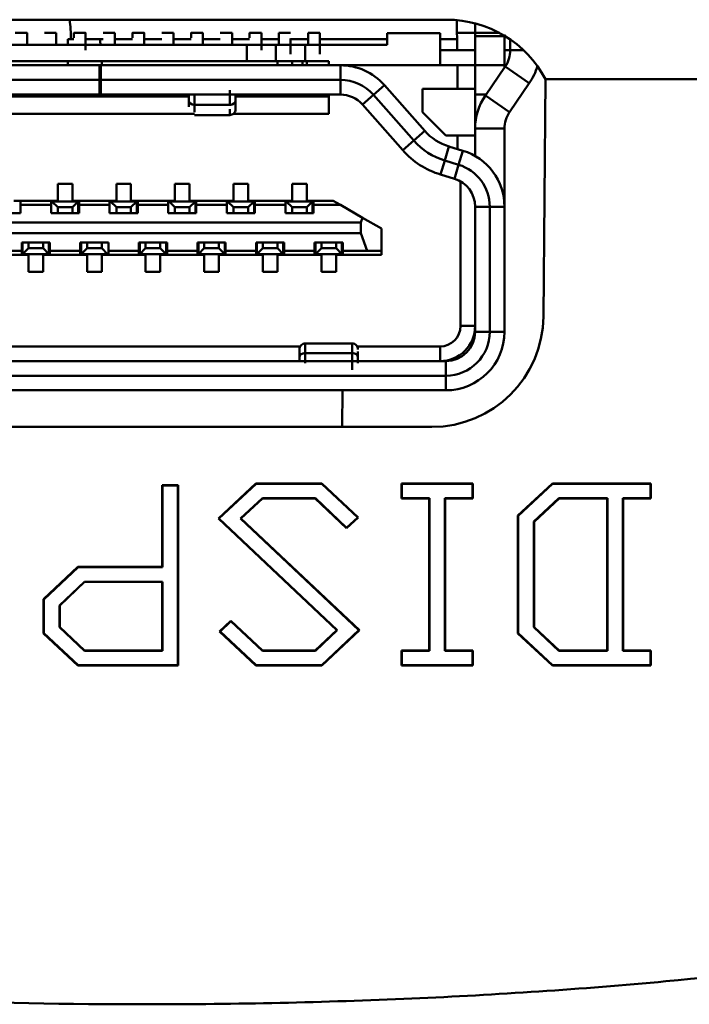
# Model space of a CAD drawing. Header units: inches. Extents: x 3.3 to 32.6, y -0.9 to 23.7.
# Tile 25 of 51: x 13.799 to 14.249, y 17.667 to 18.329. Entities that reach past the tile are written whole.
import ezdxf

# ---------------------------------------------------------------- set-up
doc = ezdxf.new("R2010")
doc.units = ezdxf.units.IN
doc.header["$MEASUREMENT"] = 0
doc.layers.add('Visible Edges(ANSI)', color=7, linetype='Continuous', lineweight=50)

msp = doc.modelspace()

# ---------------------------------------------------------------- linework, layer by layer
at = {"layer": 'Visible Edges(ANSI)'}
for p, q in [((13.57392, 18.32909), (14.08589, 18.32909)), ((14.09279, 18.30854), (14.09261, 18.32878)), ((14.10494, 18.3181), (14.10494, 18.32663)), ((14.10494, 18.32663), (14.10494, 18.3181)), ((13.79589, 18.32027), (13.80376, 18.32027)), ((13.81557, 18.32027), (13.82344, 18.32027)), ((13.82344, 18.32027), (13.81557, 18.32027)), ((13.8313, 18.31609), (13.83127, 18.3122)), ((13.8313, 18.31609), (13.83526, 18.31609)), ((13.83526, 18.32027), (13.84313, 18.32027)), ((13.84313, 18.31609), (13.85288, 18.31609)), ((13.85288, 18.31609), (13.85494, 18.31609)), ((13.85494, 18.32027), (13.86281, 18.32027)), ((13.86281, 18.32027), (13.85494, 18.32027)), ((13.86281, 18.31609), (13.87463, 18.31609)), ((13.87463, 18.32027), (13.8825, 18.32027)), ((13.8825, 18.31609), (13.89431, 18.31609)), ((13.89431, 18.32027), (13.90218, 18.32027)), ((13.90218, 18.32027), (13.89431, 18.32027)), ((13.90218, 18.31609), (13.914, 18.31609)), ((13.914, 18.32027), (13.92187, 18.32027)), ((13.92187, 18.31609), (13.93368, 18.31609)), ((13.93368, 18.32027), (13.94155, 18.32027)), ((13.94155, 18.32027), (13.93368, 18.32027)), ((13.94155, 18.31609), (13.95337, 18.31609)), ((13.95337, 18.32027), (13.96124, 18.32027)), ((13.96124, 18.31609), (13.97305, 18.31609)), ((13.97305, 18.32027), (13.98092, 18.32027)), ((13.98092, 18.32027), (13.97305, 18.32027)), ((13.98092, 18.31609), (13.99274, 18.31609)), ((13.99274, 18.32027), (14.00061, 18.32027)), ((14.00061, 18.31609), (14.04589, 18.31609)), ((14.08132, 18.32007), (14.04589, 18.32007)), ((14.04589, 18.32007), (14.04589, 18.3122)), ((14.08132, 18.29842), (14.08132, 18.32007)), ((14.08132, 18.29842), (14.08132, 18.32007)), ((14.08132, 18.31609), (14.09272, 18.31609)), ((14.09277, 18.32027), (14.09277, 18.32027)), ((14.12463, 18.3181), (14.10494, 18.3181)), ((14.10494, 18.3181), (14.12463, 18.3181)), ((14.12463, 18.3181), (14.12463, 18.31831)), ((14.12463, 18.3181), (14.12463, 18.31831)), ((14.12856, 18.30866), (14.12856, 18.31576)), ((14.12856, 18.30866), (14.12856, 18.31576)), ((13.9514, 18.3122), (13.7073, 18.3122)), ((13.9514, 18.3122), (13.7073, 18.3122)), ((13.9514, 18.3122), (13.9514, 18.30118)), ((13.9514, 18.30118), (13.9514, 18.3122)), ((13.97108, 18.30118), (13.97108, 18.3122)), ((13.97108, 18.30118), (13.97108, 18.3122)), ((14.04589, 18.3122), (13.99077, 18.3122)), ((13.99077, 18.3122), (13.99077, 18.30118)), ((14.04589, 18.3122), (13.99077, 18.3122)), ((13.99077, 18.3122), (13.99077, 18.30118)), ((14.12856, 18.30866), (14.13734, 18.30866)), ((14.13734, 18.30866), (14.12856, 18.30866)), ((14.08132, 18.30854), (14.10494, 18.30854)), ((14.12463, 18.30854), (14.12856, 18.30854)), ((13.64431, 18.29842), (13.85258, 18.29842)), ((13.7073, 18.30118), (13.9514, 18.30118)), ((13.7073, 18.30118), (13.9514, 18.30118)), ((13.83117, 18.30118), (13.83115, 18.29842)), ((13.85258, 18.29842), (13.85258, 18.28858)), ((13.85337, 18.28858), (13.85337, 18.29842)), ((13.85337, 18.29842), (14.01439, 18.29842)), ((14.01439, 18.29842), (13.85337, 18.29842)), ((13.97207, 18.30118), (13.97207, 18.29842)), ((13.98191, 18.29842), (13.98191, 18.30118)), ((13.9888, 18.30118), (13.9888, 18.29842)), ((13.99077, 18.30118), (14.00652, 18.30118)), ((13.99077, 18.30118), (14.00652, 18.30118)), ((13.99175, 18.29842), (13.99175, 18.30118)), ((14.00652, 18.30118), (14.00652, 18.29842)), ((14.00652, 18.30118), (14.00652, 18.29842)), ((14.01439, 18.29842), (14.08132, 18.29842)), ((14.01439, 18.29842), (14.08132, 18.29842)), ((14.01439, 18.28858), (14.01439, 18.29842)), ((14.01439, 18.29842), (14.01439, 18.28858)), ((14.01773, 18.29842), (14.01772, 18.29828)), ((14.01833, 18.29822), (14.01833, 18.29842)), ((14.08132, 18.29842), (14.09313, 18.29842)), ((14.09313, 18.29842), (14.09313, 18.28267)), ((14.10494, 18.29842), (14.09313, 18.29842)), ((14.09313, 18.29842), (14.09313, 18.28267)), ((14.10494, 18.29842), (14.10494, 18.28267)), ((14.10494, 18.28267), (14.10494, 18.29842)), ((14.12463, 18.29842), (14.10494, 18.29842)), ((14.10494, 18.29842), (14.12463, 18.29842)), ((14.11184, 18.27816), (14.12511, 18.29753)), ((14.11184, 18.27816), (14.12511, 18.29753)), ((14.12463, 18.29681), (14.12463, 18.29842)), ((14.12463, 18.29681), (14.12463, 18.29842)), ((14.12511, 18.29753), (14.14135, 18.28639)), ((14.14135, 18.28639), (14.12511, 18.29753)), ((14.15222, 18.28909), (14.15083, 18.12966)), ((14.15222, 18.28909), (14.57569, 18.28909)), ((14.15222, 18.28909), (15.41486, 18.28909)), ((13.64431, 18.28858), (13.85258, 18.28858)), ((13.85258, 18.28858), (13.64431, 18.28858)), ((13.85258, 18.28858), (13.85258, 18.27873)), ((14.01439, 18.28858), (13.85337, 18.28858)), ((13.85337, 18.28858), (14.01439, 18.28858)), ((13.85337, 18.27873), (13.85337, 18.28858)), ((14.01439, 18.28858), (14.01439, 18.27873)), ((14.01439, 18.28858), (14.01439, 18.27873)), ((14.03653, 18.27859), (14.04391, 18.2851)), ((14.04391, 18.2851), (14.03653, 18.27859)), ((14.04391, 18.2851), (14.07109, 18.2543)), ((14.09313, 18.28267), (14.06951, 18.28267)), ((14.06951, 18.28267), (14.06951, 18.26692)), ((14.06951, 18.28267), (14.09313, 18.28267)), ((14.06951, 18.26692), (14.06951, 18.28267)), ((14.09313, 18.28267), (14.10494, 18.28267)), ((14.09313, 18.28267), (14.10494, 18.28267)), ((14.10494, 18.27873), (14.10494, 18.28267)), ((14.10494, 18.28267), (14.10494, 18.27873)), ((14.14135, 18.28639), (14.12807, 18.26703)), ((13.85258, 18.27873), (13.64431, 18.27873)), ((13.91244, 18.27755), (13.74496, 18.27755)), ((13.83097, 18.27873), (13.83096, 18.27755)), ((14.01439, 18.27873), (13.85337, 18.27873)), ((14.01439, 18.27873), (13.85337, 18.27873)), ((13.91244, 18.27463), (13.91244, 18.27873)), ((13.91638, 18.27873), (13.91638, 18.27184)), ((13.91638, 18.27873), (13.91638, 18.27184)), ((13.94, 18.27184), (13.94, 18.27873)), ((13.94, 18.27184), (13.94, 18.27873)), ((13.94394, 18.27873), (13.94394, 18.27463)), ((14.00652, 18.27755), (13.94394, 18.27755)), ((13.97207, 18.27873), (13.97207, 18.27755)), ((13.98191, 18.27755), (13.98191, 18.27873)), ((13.9888, 18.27873), (13.9888, 18.27755)), ((13.99175, 18.27755), (13.99175, 18.27873)), ((14.00652, 18.27873), (14.00652, 18.26574)), ((14.00652, 18.27873), (14.00652, 18.26574)), ((14.02915, 18.27208), (14.03653, 18.27859)), ((14.02915, 18.27208), (14.03653, 18.27859)), ((14.06371, 18.24779), (14.03653, 18.27859)), ((14.03653, 18.27859), (14.06371, 18.24779)), ((14.10494, 18.2559), (14.10494, 18.27873)), ((14.10494, 18.27873), (14.10494, 18.2559)), ((14.11223, 18.27873), (14.10494, 18.27873)), ((14.10494, 18.27873), (14.11223, 18.27873)), ((14.11184, 18.27816), (14.12807, 18.26703)), ((14.12807, 18.26703), (14.11184, 18.27816)), ((13.91638, 18.27184), (13.94, 18.27184)), ((13.91638, 18.27184), (13.94, 18.27184)), ((14.05633, 18.24128), (14.02915, 18.27208)), ((14.05633, 18.24128), (14.02915, 18.27208)), ((13.91638, 18.26574), (13.74468, 18.26574)), ((13.74468, 18.26574), (13.91638, 18.26574)), ((13.91638, 18.26495), (13.94, 18.26495)), ((14.00652, 18.26574), (13.94236, 18.26574)), ((13.94236, 18.26574), (14.00652, 18.26574)), ((14.06951, 18.26692), (14.08526, 18.25118)), ((14.08526, 18.25118), (14.06951, 18.26692)), ((14.10494, 18.25118), (14.10494, 18.2559)), ((14.10494, 18.2559), (14.10494, 18.25118)), ((14.12463, 18.2559), (14.10494, 18.2559)), ((14.12463, 18.2559), (14.10494, 18.2559)), ((14.12463, 18.20334), (14.12463, 18.2559)), ((14.12463, 18.20334), (14.12463, 18.2559)), ((14.06371, 18.24779), (14.07109, 18.2543)), ((14.07109, 18.2543), (14.06371, 18.24779)), ((14.08526, 18.25118), (14.09313, 18.25118)), ((14.09313, 18.25118), (14.08526, 18.25118)), ((14.09313, 18.25118), (14.09313, 18.24209)), ((14.10494, 18.25118), (14.09313, 18.25118)), ((14.09313, 18.25118), (14.09313, 18.24209)), ((14.10494, 18.25118), (14.09313, 18.25118)), ((14.10494, 18.25118), (14.10494, 18.23744)), ((14.10494, 18.23744), (14.10494, 18.25118)), ((14.05633, 18.24128), (14.06371, 18.24779)), ((14.06371, 18.24779), (14.05633, 18.24128)), ((14.0845, 18.23443), (14.08736, 18.24385)), ((14.08736, 18.24385), (14.0845, 18.23443)), ((14.08736, 18.24385), (14.09669, 18.24101)), ((14.09669, 18.24101), (14.08736, 18.24385)), ((14.09669, 18.24101), (14.09383, 18.23159)), ((14.09383, 18.23159), (14.09669, 18.24101)), ((14.08164, 18.22501), (14.0845, 18.23443)), ((14.0845, 18.23443), (14.08164, 18.22501)), ((14.0845, 18.23443), (14.09383, 18.23159)), ((14.09383, 18.23159), (14.0845, 18.23443)), ((14.09383, 18.23159), (14.09097, 18.22218)), ((14.09383, 18.23159), (14.09097, 18.22218)), ((14.09097, 18.22218), (14.08164, 18.22501)), ((13.82443, 18.20728), (13.82443, 18.2187)), ((13.82443, 18.2187), (13.83427, 18.2187)), ((13.82443, 18.20728), (13.82443, 18.2187)), ((13.82443, 18.2187), (13.83427, 18.2187)), ((13.83427, 18.2187), (13.83427, 18.20728)), ((13.83427, 18.2187), (13.83427, 18.20728)), ((13.8638, 18.20728), (13.8638, 18.2187)), ((13.8638, 18.2187), (13.87364, 18.2187)), ((13.8638, 18.20728), (13.8638, 18.2187)), ((13.8638, 18.2187), (13.87364, 18.2187)), ((13.87364, 18.2187), (13.87364, 18.20728)), ((13.87364, 18.2187), (13.87364, 18.20728)), ((13.90317, 18.20728), (13.90317, 18.2187)), ((13.90317, 18.2187), (13.91301, 18.2187)), ((13.90317, 18.20728), (13.90317, 18.2187)), ((13.90317, 18.2187), (13.91301, 18.2187)), ((13.91301, 18.2187), (13.91301, 18.20728)), ((13.91301, 18.2187), (13.91301, 18.20728)), ((13.94254, 18.20728), (13.94254, 18.2187)), ((13.94254, 18.2187), (13.95238, 18.2187)), ((13.94254, 18.20728), (13.94254, 18.2187)), ((13.94254, 18.2187), (13.95238, 18.2187)), ((13.95238, 18.2187), (13.95238, 18.20728)), ((13.95238, 18.2187), (13.95238, 18.20728)), ((13.98191, 18.20728), (13.98191, 18.2187)), ((13.98191, 18.2187), (13.99175, 18.2187)), ((13.98191, 18.20728), (13.98191, 18.2187)), ((13.98191, 18.2187), (13.99175, 18.2187)), ((13.99175, 18.2187), (13.99175, 18.20728)), ((13.99175, 18.2187), (13.99175, 18.20728)), ((14.0951, 18.12322), (14.0951, 18.22039)), ((14.0951, 18.12322), (14.0951, 18.22039)), ((13.7949, 18.20728), (13.82443, 18.20728)), ((13.79943, 18.20688), (13.79884, 18.20688)), ((13.8199, 18.20728), (13.79943, 18.20728)), ((13.79943, 18.20728), (13.79943, 18.20452)), ((13.79943, 18.20728), (13.79943, 18.20452)), ((13.79943, 18.19901), (13.79943, 18.20452)), ((13.79943, 18.20452), (13.8199, 18.20452)), ((13.79943, 18.20452), (13.8199, 18.20452)), ((13.79943, 18.20452), (13.79943, 18.19901)), ((13.8199, 18.20452), (13.8199, 18.20728)), ((13.8199, 18.20452), (13.8199, 18.20728)), ((13.8199, 18.20452), (13.8199, 18.19901)), ((13.8199, 18.19901), (13.8199, 18.20452)), ((13.82049, 18.20688), (13.82443, 18.20295)), ((13.83821, 18.20688), (13.82049, 18.20688)), ((13.82443, 18.20295), (13.83427, 18.20295)), ((13.82443, 18.20295), (13.82443, 18.19901)), ((13.83427, 18.20295), (13.82443, 18.20295)), ((13.83427, 18.20728), (13.8638, 18.20728)), ((13.83427, 18.20295), (13.83821, 18.20688)), ((13.83427, 18.20295), (13.83821, 18.20688)), ((13.83427, 18.19901), (13.83427, 18.20295)), ((13.83427, 18.19901), (13.83427, 18.20295)), ((13.83821, 18.20688), (13.83821, 18.19901)), ((13.83821, 18.20688), (13.83821, 18.19901)), ((13.8388, 18.20688), (13.83821, 18.20688)), ((13.85927, 18.20728), (13.8388, 18.20728)), ((13.8388, 18.20728), (13.8388, 18.20452)), ((13.8388, 18.20728), (13.8388, 18.20452)), ((13.8388, 18.19901), (13.8388, 18.20452)), ((13.8388, 18.20452), (13.85927, 18.20452)), ((13.8388, 18.20452), (13.85927, 18.20452)), ((13.8388, 18.20452), (13.8388, 18.19901)), ((13.85927, 18.20452), (13.85927, 18.20728)), ((13.85927, 18.20452), (13.85927, 18.20728)), ((13.85927, 18.20452), (13.85927, 18.19901)), ((13.85927, 18.19901), (13.85927, 18.20452)), ((13.85986, 18.20688), (13.8638, 18.20295)), ((13.87758, 18.20688), (13.85986, 18.20688)), ((13.8638, 18.20295), (13.87364, 18.20295)), ((13.8638, 18.20295), (13.8638, 18.19901)), ((13.87364, 18.20295), (13.8638, 18.20295)), ((13.87364, 18.20728), (13.90317, 18.20728)), ((13.87364, 18.20295), (13.87758, 18.20688)), ((13.87364, 18.20295), (13.87758, 18.20688)), ((13.87364, 18.19901), (13.87364, 18.20295)), ((13.87364, 18.19901), (13.87364, 18.20295)), ((13.87758, 18.20688), (13.87758, 18.19901)), ((13.87758, 18.20688), (13.87758, 18.19901)), ((13.87817, 18.20688), (13.87758, 18.20688)), ((13.89864, 18.20728), (13.87817, 18.20728)), ((13.87817, 18.20728), (13.87817, 18.20452)), ((13.87817, 18.20728), (13.87817, 18.20452)), ((13.87817, 18.19901), (13.87817, 18.20452)), ((13.87817, 18.20452), (13.89864, 18.20452)), ((13.87817, 18.20452), (13.89864, 18.20452)), ((13.87817, 18.20452), (13.87817, 18.19901)), ((13.89864, 18.20452), (13.89864, 18.20728)), ((13.89864, 18.20452), (13.89864, 18.20728)), ((13.89864, 18.20452), (13.89864, 18.19901)), ((13.89864, 18.19901), (13.89864, 18.20452)), ((13.89923, 18.20688), (13.90317, 18.20295)), ((13.91695, 18.20688), (13.89923, 18.20688)), ((13.90317, 18.20295), (13.91301, 18.20295)), ((13.90317, 18.20295), (13.90317, 18.19901)), ((13.91301, 18.20295), (13.90317, 18.20295)), ((13.91301, 18.20728), (13.94254, 18.20728)), ((13.91301, 18.20295), (13.91695, 18.20688)), ((13.91301, 18.20295), (13.91695, 18.20688)), ((13.91301, 18.19901), (13.91301, 18.20295)), ((13.91301, 18.19901), (13.91301, 18.20295)), ((13.91695, 18.20688), (13.91695, 18.19901)), ((13.91695, 18.20688), (13.91695, 18.19901)), ((13.91754, 18.20688), (13.91695, 18.20688)), ((13.93801, 18.20728), (13.91754, 18.20728)), ((13.91754, 18.20728), (13.91754, 18.20452)), ((13.91754, 18.20728), (13.91754, 18.20452)), ((13.91754, 18.19901), (13.91754, 18.20452)), ((13.91754, 18.20452), (13.93801, 18.20452)), ((13.91754, 18.20452), (13.93801, 18.20452)), ((13.91754, 18.20452), (13.91754, 18.19901)), ((13.93801, 18.20452), (13.93801, 18.20728)), ((13.93801, 18.20452), (13.93801, 18.20728)), ((13.93801, 18.20452), (13.93801, 18.19901)), ((13.93801, 18.19901), (13.93801, 18.20452)), ((13.9386, 18.20688), (13.94254, 18.20295)), ((13.95632, 18.20688), (13.9386, 18.20688)), ((13.94254, 18.20295), (13.95238, 18.20295)), ((13.94254, 18.20295), (13.94254, 18.19901)), ((13.95238, 18.20295), (13.94254, 18.20295)), ((13.95238, 18.20728), (13.98191, 18.20728)), ((13.95238, 18.20295), (13.95632, 18.20688)), ((13.95238, 18.20295), (13.95632, 18.20688)), ((13.95238, 18.19901), (13.95238, 18.20295)), ((13.95238, 18.19901), (13.95238, 18.20295)), ((13.95632, 18.20688), (13.95632, 18.19901)), ((13.95632, 18.20688), (13.95632, 18.19901)), ((13.95691, 18.20688), (13.95632, 18.20688)), ((13.97738, 18.20728), (13.95691, 18.20728)), ((13.95691, 18.20728), (13.95691, 18.20452)), ((13.95691, 18.20728), (13.95691, 18.20452)), ((13.95691, 18.19901), (13.95691, 18.20452)), ((13.95691, 18.20452), (13.97738, 18.20452)), ((13.95691, 18.20452), (13.97738, 18.20452)), ((13.95691, 18.20452), (13.95691, 18.19901)), ((13.97738, 18.20452), (13.97738, 18.20728)), ((13.97738, 18.20452), (13.97738, 18.20728)), ((13.97738, 18.19901), (13.97738, 18.20452)), ((13.97738, 18.20452), (13.97738, 18.19901)), ((13.97797, 18.20688), (13.98191, 18.20295)), ((13.99569, 18.20688), (13.97797, 18.20688)), ((13.98191, 18.20295), (13.99175, 18.20295)), ((13.98191, 18.20295), (13.98191, 18.19901)), ((13.99175, 18.20295), (13.98191, 18.20295)), ((13.99175, 18.20728), (14.00962, 18.20728)), ((13.99175, 18.20295), (13.99569, 18.20688)), ((13.99175, 18.20295), (13.99569, 18.20688)), ((13.99175, 18.19901), (13.99175, 18.20295)), ((13.99175, 18.19901), (13.99175, 18.20295)), ((13.99569, 18.20688), (13.99569, 18.19901)), ((13.99569, 18.20688), (13.99569, 18.19901)), ((13.99628, 18.20688), (13.99569, 18.20688)), ((13.99628, 18.20728), (13.99628, 18.20452)), ((14.00962, 18.20728), (13.99628, 18.20728)), ((13.99628, 18.20728), (13.99628, 18.20452)), ((13.99628, 18.19901), (13.99628, 18.20452)), ((13.99628, 18.20452), (14.01439, 18.20452)), ((13.99628, 18.20452), (14.01439, 18.20452)), ((13.99628, 18.20452), (13.99628, 18.19901)), ((14.01439, 18.20452), (14.00962, 18.20728)), ((14.00962, 18.20728), (14.01439, 18.20452)), ((14.01439, 18.20452), (14.02929, 18.19592)), ((14.01439, 18.20452), (14.02929, 18.19592)), ((14.10494, 18.11929), (14.10494, 18.20334)), ((14.10494, 18.20334), (14.11478, 18.20334)), ((14.10494, 18.11929), (14.10494, 18.20334)), ((14.10494, 18.20334), (14.11478, 18.20334)), ((14.11478, 18.11929), (14.11478, 18.20334)), ((14.11478, 18.20334), (14.12463, 18.20334)), ((14.11478, 18.20334), (14.11478, 18.11929)), ((14.12463, 18.20334), (14.11478, 18.20334)), ((14.12463, 18.20334), (14.12463, 18.11929)), ((14.12463, 18.11929), (14.12463, 18.20334)), ((13.78053, 18.19901), (13.79943, 18.19901)), ((13.79943, 18.19901), (13.78053, 18.19901)), ((13.8199, 18.19901), (13.8388, 18.19901)), ((13.8388, 18.19901), (13.8199, 18.19901)), ((13.85927, 18.19901), (13.87817, 18.19901)), ((13.87817, 18.19901), (13.85927, 18.19901)), ((13.89864, 18.19901), (13.91754, 18.19901)), ((13.91754, 18.19901), (13.89864, 18.19901)), ((13.93801, 18.19901), (13.95691, 18.19901)), ((13.95691, 18.19901), (13.93801, 18.19901)), ((13.97738, 18.19901), (13.99628, 18.19901)), ((13.99628, 18.19901), (13.97738, 18.19901)), ((14.02817, 18.19271), (13.63053, 18.19271)), ((14.02817, 18.19271), (13.63053, 18.19271)), ((14.02817, 18.19271), (14.02929, 18.19592)), ((14.02929, 18.19592), (14.02817, 18.19271)), ((14.02817, 18.18562), (14.02817, 18.19271)), ((14.02817, 18.18562), (14.02817, 18.19271)), ((14.02929, 18.19592), (14.04195, 18.18861)), ((14.02929, 18.19592), (14.04195, 18.18861)), ((13.63053, 18.18562), (14.02817, 18.18562)), ((13.63053, 18.18562), (14.02817, 18.18562)), ((14.02817, 18.18562), (14.0323, 18.17381)), ((14.0323, 18.17381), (14.02817, 18.18562)), ((14.04195, 18.18861), (14.04195, 18.17381)), ((14.04195, 18.18861), (14.04195, 18.17381)), ((13.81911, 18.17933), (13.80022, 18.17933)), ((13.80022, 18.17933), (13.80022, 18.17381)), ((13.80022, 18.17933), (13.81911, 18.17933)), ((13.80022, 18.17381), (13.80022, 18.17933)), ((13.80081, 18.17145), (13.80081, 18.17933)), ((13.80474, 18.17933), (13.80474, 18.17539)), ((13.80474, 18.17933), (13.80474, 18.17539)), ((13.81459, 18.17539), (13.81459, 18.17933)), ((13.81459, 18.17539), (13.81459, 18.17933)), ((13.81852, 18.17933), (13.81852, 18.17145)), ((13.81911, 18.17381), (13.81911, 18.17933)), ((13.81911, 18.17933), (13.81911, 18.17381)), ((13.85848, 18.17933), (13.83959, 18.17933)), ((13.83959, 18.17933), (13.83959, 18.17381)), ((13.83959, 18.17933), (13.85848, 18.17933)), ((13.83959, 18.17381), (13.83959, 18.17933)), ((13.84018, 18.17145), (13.84018, 18.17933)), ((13.84411, 18.17933), (13.84411, 18.17539)), ((13.84411, 18.17933), (13.84411, 18.17539)), ((13.85396, 18.17539), (13.85396, 18.17933)), ((13.85848, 18.17381), (13.85848, 18.17933)), ((13.85848, 18.17933), (13.85848, 18.17381)), ((13.89785, 18.17933), (13.87896, 18.17933)), ((13.87896, 18.17933), (13.87896, 18.17381)), ((13.87896, 18.17933), (13.89785, 18.17933)), ((13.87896, 18.17381), (13.87896, 18.17933)), ((13.87955, 18.17145), (13.87955, 18.17933)), ((13.88348, 18.17933), (13.88348, 18.17539)), ((13.88348, 18.17933), (13.88348, 18.17539)), ((13.89333, 18.17539), (13.89333, 18.17933)), ((13.89333, 18.17539), (13.89333, 18.17933)), ((13.89726, 18.17933), (13.89726, 18.17145)), ((13.89785, 18.17381), (13.89785, 18.17933)), ((13.89785, 18.17933), (13.89785, 18.17381)), ((13.93722, 18.17933), (13.91833, 18.17933)), ((13.91833, 18.17933), (13.91833, 18.17381)), ((13.91833, 18.17933), (13.93722, 18.17933)), ((13.91833, 18.17381), (13.91833, 18.17933)), ((13.91892, 18.17145), (13.91892, 18.17933)), ((13.92285, 18.17933), (13.92285, 18.17539)), ((13.92285, 18.17933), (13.92285, 18.17539)), ((13.9327, 18.17539), (13.9327, 18.17933)), ((13.9327, 18.17539), (13.9327, 18.17933)), ((13.93663, 18.17933), (13.93663, 18.17145)), ((13.93722, 18.17381), (13.93722, 18.17933)), ((13.93722, 18.17933), (13.93722, 18.17381)), ((13.97659, 18.17933), (13.9577, 18.17933)), ((13.9577, 18.17933), (13.9577, 18.17381)), ((13.9577, 18.17933), (13.97659, 18.17933)), ((13.9577, 18.17381), (13.9577, 18.17933)), ((13.95829, 18.17145), (13.95829, 18.17933)), ((13.96222, 18.17933), (13.96222, 18.17539)), ((13.96222, 18.17933), (13.96222, 18.17539)), ((13.97207, 18.17539), (13.97207, 18.17933)), ((13.97207, 18.17539), (13.97207, 18.17933)), ((13.976, 18.17933), (13.976, 18.17145)), ((13.97659, 18.17381), (13.97659, 18.17933)), ((13.97659, 18.17933), (13.97659, 18.17381)), ((14.01596, 18.17933), (13.99707, 18.17933)), ((13.99707, 18.17933), (13.99707, 18.17381)), ((13.99707, 18.17933), (14.01596, 18.17933)), ((13.99707, 18.17381), (13.99707, 18.17933)), ((13.99766, 18.17145), (13.99766, 18.17933)), ((14.00159, 18.17933), (14.00159, 18.17539)), ((14.00159, 18.17933), (14.00159, 18.17539)), ((14.01144, 18.17539), (14.01144, 18.17933)), ((14.01144, 18.17539), (14.01144, 18.17933)), ((14.01537, 18.17933), (14.01537, 18.17145)), ((14.01596, 18.17381), (14.01596, 18.17933)), ((14.01596, 18.17933), (14.01596, 18.17381)), ((13.80474, 18.17106), (13.77522, 18.17106)), ((13.80022, 18.17381), (13.77974, 18.17381)), ((13.80022, 18.17381), (13.77974, 18.17381)), ((13.77974, 18.17106), (13.80022, 18.17106)), ((13.80022, 18.17106), (13.80022, 18.17381)), ((13.80022, 18.17106), (13.80022, 18.17381)), ((13.80022, 18.17145), (13.80081, 18.17145)), ((13.80081, 18.17145), (13.80474, 18.17539)), ((13.80474, 18.17539), (13.80081, 18.17145)), ((13.81852, 18.17145), (13.80081, 18.17145)), ((13.80474, 18.17539), (13.81459, 18.17539)), ((13.80474, 18.17539), (13.81459, 18.17539)), ((13.80474, 18.15964), (13.80474, 18.17106)), ((13.80474, 18.15964), (13.80474, 18.17106)), ((13.81852, 18.17145), (13.81459, 18.17539)), ((13.81459, 18.17539), (13.81852, 18.17145)), ((13.84411, 18.17106), (13.81459, 18.17106)), ((13.81459, 18.17106), (13.81459, 18.15964)), ((13.81459, 18.17106), (13.81459, 18.15964)), ((13.83959, 18.17381), (13.81911, 18.17381)), ((13.83959, 18.17381), (13.81911, 18.17381)), ((13.81911, 18.17381), (13.81911, 18.17106)), ((13.81911, 18.17381), (13.81911, 18.17106)), ((13.81911, 18.17106), (13.83959, 18.17106)), ((13.83959, 18.17106), (13.83959, 18.17381)), ((13.83959, 18.17106), (13.83959, 18.17381)), ((13.83959, 18.17145), (13.84018, 18.17145)), ((13.84018, 18.17145), (13.84411, 18.17539)), ((13.84411, 18.17539), (13.84018, 18.17145)), ((13.85789, 18.17145), (13.84018, 18.17145)), ((13.84411, 18.17539), (13.85396, 18.17539)), ((13.84411, 18.17539), (13.85396, 18.17539)), ((13.84411, 18.15964), (13.84411, 18.17106)), ((13.84411, 18.15964), (13.84411, 18.17106)), ((13.85396, 18.17539), (13.85789, 18.17145)), ((13.88348, 18.17106), (13.85396, 18.17106)), ((13.85396, 18.17106), (13.85396, 18.15964)), ((13.85396, 18.17106), (13.85396, 18.15964)), ((13.87896, 18.17381), (13.85848, 18.17381)), ((13.87896, 18.17381), (13.85848, 18.17381)), ((13.85848, 18.17381), (13.85848, 18.17106)), ((13.85848, 18.17381), (13.85848, 18.17106)), ((13.85848, 18.17106), (13.87896, 18.17106)), ((13.87896, 18.17106), (13.87896, 18.17381)), ((13.87896, 18.17106), (13.87896, 18.17381)), ((13.87896, 18.17145), (13.87955, 18.17145)), ((13.87955, 18.17145), (13.88348, 18.17539)), ((13.88348, 18.17539), (13.87955, 18.17145)), ((13.89726, 18.17145), (13.87955, 18.17145)), ((13.88348, 18.17539), (13.89333, 18.17539)), ((13.88348, 18.17539), (13.89333, 18.17539)), ((13.88348, 18.15964), (13.88348, 18.17106)), ((13.88348, 18.15964), (13.88348, 18.17106)), ((13.89726, 18.17145), (13.89333, 18.17539)), ((13.89333, 18.17539), (13.89726, 18.17145)), ((13.92285, 18.17106), (13.89333, 18.17106)), ((13.89333, 18.17106), (13.89333, 18.15964)), ((13.89333, 18.17106), (13.89333, 18.15964)), ((13.91833, 18.17381), (13.89785, 18.17381)), ((13.91833, 18.17381), (13.89785, 18.17381)), ((13.89785, 18.17381), (13.89785, 18.17106)), ((13.89785, 18.17381), (13.89785, 18.17106)), ((13.89785, 18.17106), (13.91833, 18.17106)), ((13.91833, 18.17106), (13.91833, 18.17381)), ((13.91833, 18.17106), (13.91833, 18.17381)), ((13.91833, 18.17145), (13.91892, 18.17145)), ((13.91892, 18.17145), (13.92285, 18.17539)), ((13.92285, 18.17539), (13.91892, 18.17145)), ((13.93663, 18.17145), (13.91892, 18.17145)), ((13.92285, 18.17539), (13.9327, 18.17539)), ((13.92285, 18.17539), (13.9327, 18.17539)), ((13.92285, 18.15964), (13.92285, 18.17106)), ((13.92285, 18.15964), (13.92285, 18.17106)), ((13.93663, 18.17145), (13.9327, 18.17539)), ((13.9327, 18.17539), (13.93663, 18.17145)), ((13.96222, 18.17106), (13.9327, 18.17106)), ((13.9327, 18.17106), (13.9327, 18.15964)), ((13.9327, 18.17106), (13.9327, 18.15964)), ((13.9577, 18.17381), (13.93722, 18.17381)), ((13.9577, 18.17381), (13.93722, 18.17381)), ((13.93722, 18.17381), (13.93722, 18.17106)), ((13.93722, 18.17381), (13.93722, 18.17106)), ((13.93722, 18.17106), (13.9577, 18.17106)), ((13.9577, 18.17106), (13.9577, 18.17381)), ((13.9577, 18.17106), (13.9577, 18.17381)), ((13.9577, 18.17145), (13.95829, 18.17145)), ((13.95829, 18.17145), (13.96222, 18.17539)), ((13.96222, 18.17539), (13.95829, 18.17145)), ((13.976, 18.17145), (13.95829, 18.17145)), ((13.96222, 18.17539), (13.97207, 18.17539)), ((13.96222, 18.17539), (13.97207, 18.17539)), ((13.96222, 18.15964), (13.96222, 18.17106)), ((13.96222, 18.15964), (13.96222, 18.17106)), ((13.976, 18.17145), (13.97207, 18.17539)), ((13.97207, 18.17539), (13.976, 18.17145)), ((14.00159, 18.17106), (13.97207, 18.17106)), ((13.97207, 18.17106), (13.97207, 18.15964)), ((13.97207, 18.17106), (13.97207, 18.15964)), ((13.99707, 18.17381), (13.97659, 18.17381)), ((13.99707, 18.17381), (13.97659, 18.17381)), ((13.97659, 18.17381), (13.97659, 18.17106)), ((13.97659, 18.17381), (13.97659, 18.17106)), ((13.97659, 18.17106), (13.99707, 18.17106)), ((13.99707, 18.17106), (13.99707, 18.17381)), ((13.99707, 18.17106), (13.99707, 18.17381)), ((13.99707, 18.17145), (13.99766, 18.17145)), ((13.99766, 18.17145), (14.00159, 18.17539)), ((14.00159, 18.17539), (13.99766, 18.17145)), ((14.01537, 18.17145), (13.99766, 18.17145)), ((14.00159, 18.17539), (14.01144, 18.17539)), ((14.00159, 18.17539), (14.01144, 18.17539)), ((14.00159, 18.15964), (14.00159, 18.17106)), ((14.00159, 18.15964), (14.00159, 18.17106)), ((14.01537, 18.17145), (14.01144, 18.17539)), ((14.01144, 18.17539), (14.01537, 18.17145)), ((14.04195, 18.17106), (14.01144, 18.17106)), ((14.01144, 18.17106), (14.01144, 18.15964)), ((14.01144, 18.17106), (14.01144, 18.15964)), ((14.0323, 18.17381), (14.01596, 18.17381)), ((14.0323, 18.17381), (14.01596, 18.17381)), ((14.01596, 18.17381), (14.01596, 18.17106)), ((14.01596, 18.17381), (14.01596, 18.17106)), ((14.01596, 18.17106), (14.04195, 18.17106)), ((14.04195, 18.17381), (14.0323, 18.17381)), ((14.04195, 18.17381), (14.0323, 18.17381)), ((14.04195, 18.17381), (14.04195, 18.17106)), ((14.04195, 18.17106), (14.04195, 18.17381)), ((13.81459, 18.15964), (13.80474, 18.15964)), ((13.81459, 18.15964), (13.80474, 18.15964)), ((13.85396, 18.15964), (13.84411, 18.15964)), ((13.85396, 18.15964), (13.84411, 18.15964)), ((13.89333, 18.15964), (13.88348, 18.15964)), ((13.89333, 18.15964), (13.88348, 18.15964)), ((13.9327, 18.15964), (13.92285, 18.15964)), ((13.9327, 18.15964), (13.92285, 18.15964)), ((13.97207, 18.15964), (13.96222, 18.15964)), ((13.97207, 18.15964), (13.96222, 18.15964)), ((14.01144, 18.15964), (14.00159, 18.15964)), ((14.01144, 18.15964), (14.00159, 18.15964)), ((14.10494, 18.12322), (14.0951, 18.12322)), ((14.0951, 18.12322), (14.10494, 18.12322)), ((14.11478, 18.11929), (14.10494, 18.11929)), ((14.11478, 18.11929), (14.10494, 18.11929)), ((14.11478, 18.11929), (14.12463, 18.11929)), ((14.12463, 18.11929), (14.11478, 18.11929)), ((14.02226, 18.11141), (13.99077, 18.11141)), ((13.67134, 18.10944), (13.98736, 18.10944)), ((13.67134, 18.10944), (13.98736, 18.10944)), ((14.02226, 18.10497), (13.99077, 18.10497)), ((13.99077, 18.10497), (13.99077, 18.0996)), ((13.99077, 18.0996), (13.99077, 18.10497)), ((13.99077, 18.10497), (14.02226, 18.10497)), ((14.02226, 18.10497), (14.02226, 18.0996)), ((14.02226, 18.0996), (14.02226, 18.10497)), ((14.02567, 18.10944), (14.08132, 18.10944)), ((14.02567, 18.10944), (14.08132, 18.10944)), ((14.08132, 18.0996), (14.08132, 18.10944)), ((14.08132, 18.10944), (14.08132, 18.0996)), ((13.57344, 18.0996), (14.08526, 18.0996)), ((13.57344, 18.0996), (14.08526, 18.0996)), ((13.98683, 18.0996), (13.98683, 18.10211)), ((14.0262, 18.10211), (14.0262, 18.0996)), ((14.0262, 18.10211), (14.0262, 18.0996)), ((14.08526, 18.0996), (14.08526, 18.08976)), ((14.08526, 18.0996), (14.08526, 18.08976)), ((13.57344, 18.08976), (14.08526, 18.08976)), ((14.08526, 18.08976), (13.57344, 18.08976)), ((14.08526, 18.08976), (14.08526, 18.07992)), ((14.08526, 18.07992), (14.08526, 18.08976)), ((14.08526, 18.07992), (13.57344, 18.07992)), ((13.57344, 18.07992), (14.08526, 18.07992)), ((14.01582, 18.07992), (14.0156, 18.05532)), ((14.07583, 18.05532), (13.58398, 18.05532)), ((13.89451, 17.9613), (13.89452, 18.01616)), ((13.89452, 18.01616), (13.90534, 18.01616)), ((13.89473, 18.01595), (13.89452, 18.01616)), ((13.89473, 18.01595), (13.90513, 18.01595)), ((13.89473, 17.96109), (13.89473, 18.01595)), ((13.90513, 18.01595), (13.90534, 18.01616)), ((13.90513, 18.01595), (13.90513, 17.89511)), ((13.90534, 18.01616), (13.90535, 17.89489)), ((13.93235, 17.99369), (13.95765, 18.01727)), ((13.93266, 17.99369), (13.95774, 18.01706)), ((13.95765, 18.01727), (14.00187, 18.01727)), ((13.95774, 18.01706), (13.95765, 18.01727)), ((13.95774, 18.01706), (14.00179, 18.01706)), ((14.00179, 18.01706), (14.00187, 18.01727)), ((14.00179, 18.01706), (14.02605, 17.99449)), ((14.00187, 18.01727), (14.02636, 17.99449)), ((14.05539, 18.01727), (14.10336, 18.01727)), ((14.05539, 18.01727), (14.0556, 18.01706)), ((14.05539, 18.00725), (14.05539, 18.01727)), ((14.0556, 18.01706), (14.10315, 18.01706)), ((14.0556, 18.00746), (14.0556, 18.01706)), ((14.10315, 18.01706), (14.10336, 18.01727)), ((14.10315, 18.01706), (14.10315, 18.00746)), ((14.10336, 18.01727), (14.10336, 18.00725)), ((14.13371, 17.99571), (14.15688, 18.01727)), ((14.13392, 17.99562), (14.15696, 18.01706)), ((14.15696, 18.01706), (14.15688, 18.01727)), ((14.15688, 18.01727), (14.22296, 18.01727)), ((14.15696, 18.01706), (14.22275, 18.01706)), ((14.22275, 18.01706), (14.22296, 18.01727)), ((14.22275, 18.01706), (14.22275, 18.00746)), ((14.22296, 18.01727), (14.22296, 18.00725)), ((13.96192, 18.00746), (13.94713, 17.99369)), ((13.962, 18.00725), (13.94744, 17.99369)), ((13.9976, 18.00746), (13.96192, 18.00746)), ((13.96192, 18.00746), (13.962, 18.00725)), ((13.99752, 18.00725), (13.962, 18.00725)), ((13.9976, 18.00746), (13.99752, 18.00725)), ((14.01857, 17.9872), (13.99752, 18.00725)), ((14.01857, 17.98749), (13.9976, 18.00746)), ((14.0556, 18.00746), (14.05539, 18.00725)), ((14.07401, 18.00725), (14.05539, 18.00725)), ((14.07422, 18.00746), (14.0556, 18.00746)), ((14.074, 17.90503), (14.07401, 18.00725)), ((14.07422, 18.00746), (14.07401, 18.00725)), ((14.07422, 17.90481), (14.07422, 18.00746)), ((14.08453, 18.00746), (14.08453, 17.90481)), ((14.10315, 18.00746), (14.08453, 18.00746)), ((14.08453, 18.00746), (14.08474, 18.00725)), ((14.08474, 18.00725), (14.08475, 17.90503)), ((14.10336, 18.00725), (14.08474, 18.00725)), ((14.10315, 18.00746), (14.10336, 18.00725)), ((14.14443, 17.99165), (14.16125, 18.00746)), ((14.16133, 18.00725), (14.14464, 17.99156)), ((14.16125, 18.00746), (14.19382, 18.00746)), ((14.16125, 18.00746), (14.16133, 18.00725)), ((14.19361, 18.00725), (14.16133, 18.00725)), ((14.1936, 17.90503), (14.19361, 18.00725)), ((14.19382, 18.00746), (14.19361, 18.00725)), ((14.19382, 18.00746), (14.19382, 17.90481)), ((14.20412, 18.00746), (14.20412, 17.90481)), ((14.22275, 18.00746), (14.20412, 18.00746)), ((14.20412, 18.00746), (14.20434, 18.00725)), ((14.20434, 18.00725), (14.20434, 17.90503)), ((14.22296, 18.00725), (14.20434, 18.00725)), ((14.22275, 18.00746), (14.22296, 18.00725)), ((13.93235, 17.99369), (13.93266, 17.99369)), ((14.01198, 17.91869), (13.93235, 17.99369)), ((14.01229, 17.91869), (13.93266, 17.99369)), ((13.94713, 17.99369), (14.02686, 17.91869)), ((13.94713, 17.99369), (13.94744, 17.99369)), ((13.94744, 17.99369), (14.02718, 17.91869)), ((14.02605, 17.99449), (14.01857, 17.98749)), ((14.02636, 17.99449), (14.01857, 17.9872)), ((14.02605, 17.99449), (14.02636, 17.99449)), ((14.1337, 17.91656), (14.13371, 17.99571)), ((14.13371, 17.99571), (14.13392, 17.99562)), ((14.13392, 17.91665), (14.13392, 17.99562)), ((14.14443, 17.92072), (14.14443, 17.99165)), ((14.14443, 17.99165), (14.14464, 17.99156)), ((14.14464, 17.99156), (14.14464, 17.92081)), ((14.01857, 17.98749), (14.01857, 17.9872)), ((13.81478, 17.93944), (13.83795, 17.9613)), ((13.81499, 17.93935), (13.83804, 17.96109)), ((13.83804, 17.96109), (13.83795, 17.9613)), ((13.83795, 17.9613), (13.89451, 17.9613)), ((13.83804, 17.96109), (13.89473, 17.96109)), ((13.89473, 17.96109), (13.89451, 17.9613)), ((13.8255, 17.93538), (13.84232, 17.95129)), ((13.84232, 17.95129), (13.89473, 17.95129)), ((13.84232, 17.95129), (13.84241, 17.95107)), ((13.89473, 17.95129), (13.89451, 17.95107)), ((13.89473, 17.95129), (13.89473, 17.90481)), ((13.84241, 17.95107), (13.82572, 17.93528)), ((13.89451, 17.95107), (13.84241, 17.95107)), ((13.89451, 17.90503), (13.89451, 17.95107)), ((13.81478, 17.91656), (13.81478, 17.93944)), ((13.81478, 17.93944), (13.81499, 17.93935)), ((13.81499, 17.91665), (13.81499, 17.93935)), ((13.8255, 17.92072), (13.8255, 17.93538)), ((13.8255, 17.93538), (13.82572, 17.93528)), ((13.82572, 17.93528), (13.82572, 17.92081)), ((13.93315, 17.91778), (13.94085, 17.92507)), ((13.93347, 17.91778), (13.94085, 17.92478)), ((13.94085, 17.92507), (13.96201, 17.90503)), ((13.94085, 17.92478), (13.94085, 17.92507)), ((13.94085, 17.92478), (13.96192, 17.90481)), ((13.82572, 17.92081), (13.8255, 17.92072)), ((13.84232, 17.90481), (13.8255, 17.92072)), ((13.82572, 17.92081), (13.84241, 17.90503)), ((13.99752, 17.90503), (14.01198, 17.91869)), ((13.9976, 17.90481), (14.01229, 17.91869)), ((14.02686, 17.91869), (14.00179, 17.89511)), ((14.02718, 17.91869), (14.00187, 17.89489)), ((14.01229, 17.91869), (14.01198, 17.91869)), ((14.02686, 17.91869), (14.02718, 17.91869)), ((14.14464, 17.92081), (14.14443, 17.92072)), ((14.16125, 17.90481), (14.14443, 17.92072)), ((14.14464, 17.92081), (14.16134, 17.90503)), ((13.81499, 17.91665), (13.81478, 17.91656)), ((13.83795, 17.89489), (13.81478, 17.91656)), ((13.83804, 17.89511), (13.81499, 17.91665)), ((13.93347, 17.91778), (13.93315, 17.91778)), ((13.95765, 17.89489), (13.93315, 17.91778)), ((13.95774, 17.89511), (13.93347, 17.91778)), ((14.13392, 17.91665), (14.1337, 17.91656)), ((14.15688, 17.89489), (14.1337, 17.91656)), ((14.15696, 17.89511), (14.13392, 17.91665)), ((13.84232, 17.90481), (13.84241, 17.90503)), ((13.84241, 17.90503), (13.89451, 17.90503)), ((13.89473, 17.90481), (13.89451, 17.90503)), ((13.96192, 17.90481), (13.96201, 17.90503)), ((13.96201, 17.90503), (13.99752, 17.90503)), ((13.9976, 17.90481), (13.99752, 17.90503)), ((14.05538, 17.90503), (14.074, 17.90503)), ((14.0556, 17.90481), (14.05538, 17.90503)), ((14.05538, 17.89489), (14.05538, 17.90503)), ((14.07422, 17.90481), (14.074, 17.90503)), ((14.08453, 17.90481), (14.08475, 17.90503)), ((14.08475, 17.90503), (14.10337, 17.90503)), ((14.10315, 17.90481), (14.10337, 17.90503)), ((14.10337, 17.90503), (14.10337, 17.89489)), ((14.16125, 17.90481), (14.16134, 17.90503)), ((14.16134, 17.90503), (14.1936, 17.90503)), ((14.19382, 17.90481), (14.1936, 17.90503)), ((14.20412, 17.90481), (14.20434, 17.90503)), ((14.20434, 17.90503), (14.22297, 17.90503)), ((14.22275, 17.90481), (14.22297, 17.90503)), ((14.22297, 17.90503), (14.22297, 17.89489)), ((13.89473, 17.90481), (13.84232, 17.90481)), ((13.96192, 17.90481), (13.9976, 17.90481)), ((14.0556, 17.90481), (14.07422, 17.90481)), ((14.0556, 17.89511), (14.0556, 17.90481)), ((14.08453, 17.90481), (14.10315, 17.90481)), ((14.10315, 17.90481), (14.10315, 17.89511)), ((14.19382, 17.90481), (14.16125, 17.90481)), ((14.20412, 17.90481), (14.22275, 17.90481)), ((14.22275, 17.90481), (14.22275, 17.89511)), ((13.83804, 17.89511), (13.83795, 17.89489)), ((13.90535, 17.89489), (13.83795, 17.89489)), ((13.90513, 17.89511), (13.83804, 17.89511)), ((13.90513, 17.89511), (13.90535, 17.89489)), ((13.95774, 17.89511), (13.95765, 17.89489)), ((14.00187, 17.89489), (13.95765, 17.89489)), ((14.00179, 17.89511), (13.95774, 17.89511)), ((14.00179, 17.89511), (14.00187, 17.89489)), ((14.0556, 17.89511), (14.05538, 17.89489)), ((14.10337, 17.89489), (14.05538, 17.89489)), ((14.10315, 17.89511), (14.0556, 17.89511)), ((14.10315, 17.89511), (14.10337, 17.89489)), ((14.15696, 17.89511), (14.15688, 17.89489)), ((14.22297, 17.89489), (14.15688, 17.89489)), ((14.22275, 17.89511), (14.15696, 17.89511)), ((14.22275, 17.89511), (14.22297, 17.89489))]:
    msp.add_line(p, q, dxfattribs=at)
for centre, radius, start, end in [((13.73525, 18.31609), 0.098, 0, 7.62293), ((14.08589, 18.25409), 0.075, 27.81814, 90), ((13.81557, 18.30452), 0.01575, 90, 90), ((13.81557, 18.30452), 0.01575, 90, 90), ((13.85494, 18.30452), 0.01575, 90, 90), ((13.85494, 18.30452), 0.01575, 90, 90), ((13.89431, 18.30452), 0.01575, 90, 90), ((13.89431, 18.30452), 0.01575, 90, 90), ((13.93368, 18.30452), 0.01575, 90, 90), ((13.93368, 18.30452), 0.01575, 90, 90), ((14.10888, 18.30866), 0.01969, 325.56716, 0), ((14.01439, 18.25905), 0.03937, 41.4334, 90), ((14.01439, 18.25905), 0.03937, 41.4334, 90), ((14.10888, 18.30866), 0.03937, 325.56716, 344.16439), ((14.10888, 18.30866), 0.03937, 325.56716, 344.16439), ((14.01439, 18.25905), 0.02953, 41.4334, 90), ((14.01439, 18.25905), 0.02953, 41.4334, 90), ((14.01439, 18.25905), 0.01969, 41.4334, 90), ((14.14431, 18.2559), 0.03937, 145.56716, 180), ((14.14431, 18.2559), 0.03937, 145.56716, 180), ((13.94, 18.26889), 0.00394, 270, 0.00042), ((14.14431, 18.2559), 0.01969, 145.56716, 180), ((14.14431, 18.2559), 0.01969, 145.56716, 180), ((14.09766, 18.27775), 0.03543, 221.4334, 253.11182), ((14.09766, 18.27775), 0.03543, 221.4334, 253.11182), ((14.09766, 18.27775), 0.04528, 221.4334, 253.11182), ((14.09766, 18.27775), 0.04528, 221.4334, 253.11182), ((14.09766, 18.27775), 0.05512, 221.4334, 253.11182), ((14.09766, 18.27775), 0.05512, 221.4334, 253.11182), ((14.08526, 18.20334), 0.03937, 0, 73.11182), ((14.08526, 18.20334), 0.02953, 0, 73.11182), ((14.08526, 18.20334), 0.02953, 0, 73.11182), ((14.08526, 18.20334), 0.01969, 0, 73.11182), ((14.08526, 18.20334), 0.01969, 0, 73.11182), ((14.07583, 18.13032), 0.075, 270, 359.5), ((14.08132, 18.12322), 0.01378, 270, 0), ((14.08132, 18.12322), 0.02362, 270, 0), ((14.08132, 18.12322), 0.01378, 270, 0), ((14.08132, 18.12322), 0.02362, 270, 0), ((14.08526, 18.11929), 0.01969, 270, 0), ((14.08526, 18.11929), 0.02953, 270, 0), ((14.08526, 18.11929), 0.01969, 270, 0), ((14.08526, 18.11929), 0.02953, 270, 0), ((14.08526, 18.11929), 0.03937, 270, 0), ((14.08526, 18.11929), 0.03937, 270, 0), ((13.99077, 18.10747), 0.00394, 90, 180.00038), ((14.02226, 18.10747), 0.00394, 359.99962, 90)]:
    msp.add_arc(centre, radius, start, end, dxfattribs=at)
for centre, major_axis, ratio, start_param, end_param in [((13.80376, 18.30452), (0, 0.01575), 0.00001, 5.604962, 6.802116), ((13.80376, 18.30452), (0, 0.01575), 0.00001, 6.181806, 7.279242), ((13.82344, 18.30452), (0, 0.01575), 0.00001, 6.181806, 7.279242), ((13.83526, 18.30452), (0, 0.01575), 0.00001, 5.604962, 6.802116), ((13.84313, 18.30452), (0, 0.01575), 0.00001, 5.604962, 6.802116), ((13.84313, 18.30452), (0, 0.01575), 0.00001, 0.450615, 1.315336), ((13.86281, 18.30452), (0, 0.01575), 0.00001, 6.181806, 7.279242), ((13.87463, 18.30452), (0, 0.01575), 0.00001, 5.604962, 6.802116), ((13.8825, 18.30452), (0, 0.01575), 0.00001, 5.604962, 6.802116), ((13.8825, 18.30452), (0, 0.01575), 0.00001, 6.181806, 7.279242), ((13.90218, 18.30452), (0, 0.01575), 0.00001, 6.181806, 7.279242), ((13.914, 18.30452), (0, 0.01575), 0.00001, 5.604962, 6.802116), ((13.92187, 18.30452), (0, 0.01575), 0.00001, 5.604962, 6.802116), ((13.92187, 18.30452), (0, 0.01575), 0.00001, 0.093176, 1.117395), ((13.94155, 18.30452), (0, 0.01575), 0.00001, 6.181806, 7.279242), ((13.95337, 18.30452), (0, 0.01575), 0.00001, 5.604962, 6.802116), ((13.96124, 18.30452), (0, 0.01575), 0.00001, 0, 1.061576), ((13.96124, 18.30452), (0, 0.01575), 0.00001, 0.450615, 1.315336), ((13.97305, 18.30452), (0, 0.01575), 0.00001, 0, 1.061576), ((13.97305, 18.30452), (0, 0.01575), 0.00001, 0, 1.061576), ((13.98092, 18.30452), (0, 0.01575), 0.00001, 0.718365, 1.477585), ((13.99274, 18.30452), (0, 0.01575), 0.00001, 0, 1.061576), ((14.00061, 18.30452), (0, 0.01575), 0.00001, 0, 1.061576), ((14.00061, 18.30452), (0, 0.01575), 0.00001, 0.718365, 1.477585), ((14.11478, 18.32027), (-0.02201, 0), 0.00001, 4.417001, 6.282214), ((14.11478, 18.32027), (-0.02201, 0), 0.00001, 4.404351, 6.258407), ((14.10494, 18.3181), (0, -0.01969), 0.00001, 0.093185, 1.61759), ((14.10494, 18.3181), (0, -0.01969), 0.00001, 5.916658, 7.853982), ((14.12463, 18.3181), (0, -0.01969), 0.00001, 0.093185, 1.61759), ((14.12463, 18.3181), (0, -0.01969), 0.00001, 0.093185, 1.61759), ((13.9514, 18.3122), (0.01969, 0), 0.00001, 4.686268, 6.231016), ((13.9514, 18.3122), (0.01969, 0), 0.00001, 4.686268, 6.231016), ((13.99077, 18.3122), (-0.01969, 0), 0.00001, 4.712389, 6.347141), ((13.99077, 18.3122), (-0.01969, 0), 0.00001, 4.686268, 6.231016), ((13.84313, 18.29842), (0.01024, 0), 0.00001, 5.889708, 6.284601), ((13.84313, 18.29842), (0.01024, 0), 0.00001, 5.889708, 6.284601), ((13.9514, 18.30118), (0.01969, 0), 0.00001, 4.712389, 6.231066), ((13.9514, 18.30118), (0.01969, 0), 0.00001, 4.712389, 6.231066), ((13.99077, 18.30118), (-0.01969, 0), 0.00001, 4.712389, 6.347141), ((13.99077, 18.30118), (-0.01969, 0), 0.00001, 4.686268, 6.231016), ((13.84313, 18.27873), (0.01024, 0), 0.00001, 5.840756, 6.231013), ((13.84313, 18.27873), (0.01024, 0), 0.00001, 5.888393, 6.283185), ((13.91244, 18.28858), (0, -0.01969), 0.00001, 5.231957, 5.880238), ((13.91638, 18.28858), (0, -0.02362), 0.00001, 5.231564, 5.879587), ((13.94, 18.28858), (0, -0.02362), 0.00001, 5.010274, 5.524722), ((13.94394, 18.28858), (0, -0.01969), 0.00001, 5.232006, 5.88031), ((13.91638, 18.27463), (-0.00394, 0), 0.708492, 0, 1.570796), ((13.94, 18.27463), (0.00394, 0), 0.708492, 4.712389, 6.283193), ((13.94, 18.27463), (0.00394, 0), 0.708492, 4.712389, 6.283185), ((13.94394, 18.28858), (0, -0.01969), 0.00001, 6.263018, 6.965157), ((13.94, 18.28858), (0, -0.02362), 0.00001, 6.102355, 6.868526), ((13.99077, 18.08779), (0, 0.02362), 0.00001, 5.68843, 6.412968), ((14.02226, 18.08779), (0, 0.02362), 0.00001, 0, 0.756483), ((13.98683, 18.08779), (0, 0.01969), 0.00001, 5.59092, 6.251037), ((13.99077, 18.10211), (-0.00394, 0), 0.727257, 4.712389, 6.283192), ((13.99077, 18.10211), (-0.00394, 0), 0.727257, 4.712389, 6.283185), ((13.99077, 18.08779), (0, 0.02362), 0.00001, 0.550606, 1.120359), ((14.02226, 18.10211), (0.00394, 0), 0.727257, 6.283179, 7.853982), ((14.02226, 18.10211), (0.00394, 0), 0.727257, 0, 1.570796), ((14.0262, 18.08779), (0, 0.01969), 0.00001, 0.377828, 1.01329), ((14.0262, 18.08779), (0, 0.01969), 0.00001, 0.377938, 1.01336), ((14.02226, 18.08779), (0, 0.02362), 0.00001, 0.848297, 1.314691)]:
    msp.add_ellipse(centre, major_axis=major_axis, ratio=ratio, start_param=start_param, end_param=end_param, dxfattribs=at)
for points, weights in [([(13.8531, 18.3122), (13.85299, 18.31407), (13.85288, 18.31609)], [0.997044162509, 0.997370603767, 0.997723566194]), ([(13.85413, 18.29842), (13.854, 18.29971), (13.85388, 18.30118)], [0.994643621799, 0.994867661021, 0.995122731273])]:
    msp.add_rational_spline(points, weights, degree=2, dxfattribs=at)
msp.add_open_spline([(12.9826, 17.86054), (12.98344, 17.85494), (12.98522, 17.85008), (12.99243, 17.83504), (12.9989, 17.82826), (13.01999, 17.80805), (13.03535, 17.79891), (13.08263, 17.77363), (13.11539, 17.76184), (13.18074, 17.74139), (13.21349, 17.73308), (13.35195, 17.70241), (13.45939, 17.689), (13.67205, 17.67119), (13.77827, 17.66717), (13.8851, 17.66717), (13.9443, 17.66717), (14.00347, 17.66845), (14.11943, 17.67359), (14.17628, 17.67736), (14.27697, 17.68668), (14.32079, 17.69162), (14.39826, 17.70237), (14.43192, 17.70771), (14.49119, 17.71873), (14.51684, 17.72402), (14.55962, 17.73408), (14.57684, 17.73847), (14.61198, 17.74833), (14.6299, 17.75385), (14.66148, 17.76488), (14.67517, 17.7701), (14.69917, 17.78047), (14.70953, 17.78536), (14.72611, 17.79425), (14.7324, 17.79788), (14.74565, 17.80638), (14.7526, 17.81132), (14.76313, 17.82034), (14.76679, 17.82379), (14.77039, 17.82775)], degree=3, knots=[-11.648941, -11.648941, -11.648941, -11.648941, -11.629158, -11.629158, -11.575313, -11.575313, -11.451546, -11.451546, -11.197419, -11.197419, -10.943292, -10.943292, -10.134216, -10.134216, -9.32514, -9.32514, -9.32514, -8.876816, -8.876816, -8.444341, -8.444341, -8.111668, -8.111668, -7.855766, -7.855766, -7.658918, -7.658918, -7.525715, -7.525715, -7.386815, -7.386815, -7.279969, -7.279969, -7.197779, -7.197779, -7.147194, -7.147194, -7.090498, -7.090498, -7.059663, -7.059663, -7.059663, -7.059663], dxfattribs=at)

doc.saveas('drawing.dxf')
